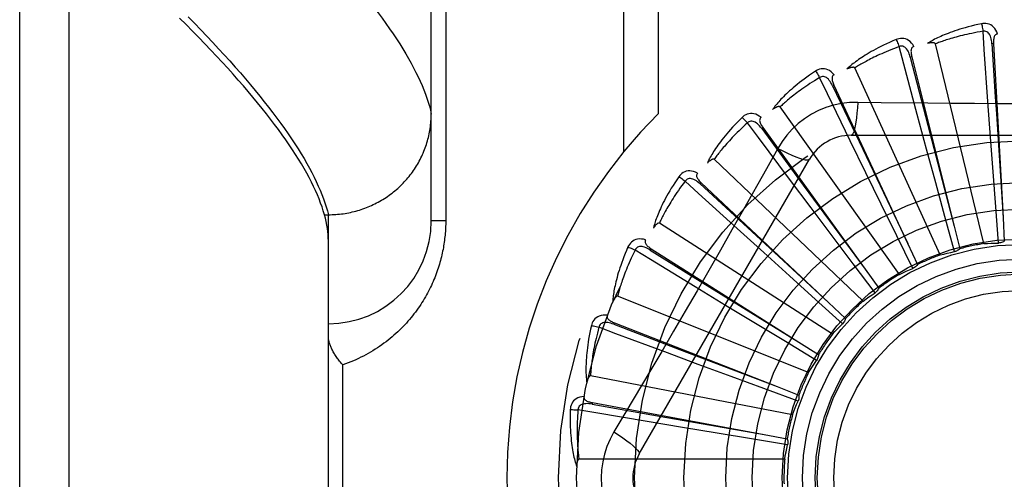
# Model space of a CAD drawing. Header units: inches. Extents: x 0 to 176, y 0 to 114.
# Tile 29 of 102: x 40.404 to 41.002, y 30.864 to 31.143. Entities that reach past the tile are written whole.
import ezdxf

# ---------------------------------------------------------------- set-up
doc = ezdxf.new("R2010")
doc.units = ezdxf.units.IN
doc.header["$LTSCALE"] = 9.696296
doc.header["$MEASUREMENT"] = 0
doc.linetypes.add('HIDDEN', pattern=[0.2, 0.1, -0.1])
doc.layers.add('DOOR_ASSEMBLY', color=7, linetype='CONTINUOUS')

msp = doc.modelspace()

# ---------------------------------------------------------------- linework, layer by layer
at = {"layer": 'DOOR_ASSEMBLY', "color": 8, "linetype": 'HIDDEN'}
for p, q in [((40.43428, 30.30794), (40.43428, 31.42108)), ((40.40428, 30.33733), (40.40428, 31.39169)), ((40.65428, 31.02076), (40.65428, 31.36112)), ((40.77099, 31.33451), (40.77099, 31.06249)), ((40.7922, 31.33451), (40.7922, 31.08588)), ((40.66306, 31.30201), (40.66306, 31.02076)), ((40.98998, 31.00695), (40.96052, 31.12839)), ((40.99585, 31.12856), (40.99489, 31.12851)), ((40.99585, 31.12856), (41.00163, 31.02262)), ((40.94619, 31.12059), (40.94526, 31.12035)), ((40.94619, 31.12059), (40.97191, 31.01766)), ((40.96344, 31.00006), (40.91152, 31.11374)), ((40.89893, 31.10336), (40.89806, 31.10295)), ((40.89893, 31.10336), (40.94367, 31.00716)), ((40.93868, 30.98827), (40.86619, 31.09007)), ((40.99404, 31.07173), (40.99247, 31.09343)), ((40.95516, 31.06444), (40.94951, 31.08545)), ((40.85578, 31.07749), (40.855, 31.07693)), ((40.855, 31.07693), (40.88026, 31.04258)), ((40.85578, 31.07749), (40.91792, 30.9915)), ((40.90933, 31.07284), (41.11622, 31.07284)), ((40.91837, 31.04992), (40.90884, 31.06948)), ((40.9956, 31.05058), (40.99404, 31.07173)), ((40.86474, 31.06482), (40.85784, 31.05244)), ((40.9607, 31.04397), (40.95516, 31.06444)), ((40.78063, 30.87909), (40.88407, 31.05826)), ((40.91659, 30.97201), (40.82615, 31.05825)), ((40.92767, 31.03087), (40.91837, 31.04992)), ((40.99719, 31.02935), (40.9956, 31.05058)), ((40.81831, 31.04393), (40.81765, 31.04323)), ((40.81765, 31.04323), (40.84896, 31.01429)), ((40.81831, 31.04393), (40.8956, 30.97125)), ((40.88498, 31.0287), (40.87193, 31.04611)), ((40.88026, 31.04258), (40.91795, 30.99145)), ((40.96628, 31.02342), (40.9607, 31.04397)), ((40.93704, 31.01175), (40.92767, 31.03087)), ((40.5894, 31.02453), (40.59178, 31.02453)), ((40.59178, 31.02453), (40.59292, 31.02455)), ((40.59178, 30.70448), (40.59178, 31.02453)), ((40.89773, 31.01176), (40.88498, 31.0287)), ((40.99887, 31.00732), (40.99719, 31.02935)), ((40.66306, 31.02076), (40.65428, 31.02076)), ((40.89798, 30.95187), (40.79285, 31.01943)), ((40.97209, 31.00211), (40.96628, 31.02342)), ((41.00163, 31.02262), (41.00239, 31.00839)), ((40.85622, 31.00155), (40.84011, 31.01617)), ((40.84896, 31.01429), (40.89564, 30.97121)), ((40.97191, 31.01766), (40.97535, 31.00382)), ((40.91055, 30.99476), (40.89773, 31.01176)), ((40.94679, 30.99192), (40.93704, 31.01175)), ((40.94367, 31.00716), (40.94966, 30.99422)), ((40.78787, 31.00389), (40.78736, 31.00308)), ((40.78736, 31.00308), (40.82357, 30.98058)), ((40.78787, 31.00389), (40.87751, 30.94715)), ((40.87194, 30.98733), (40.85622, 31.00155)), ((40.92387, 30.97713), (40.91055, 30.99476)), ((40.91792, 30.9915), (40.92625, 30.97993)), ((40.88774, 30.97305), (40.87194, 30.98733)), ((40.83311, 30.96945), (40.81453, 30.98075)), ((40.82357, 30.98058), (40.87756, 30.94712)), ((40.88353, 30.92856), (40.76751, 30.97501)), ((40.90416, 30.95827), (40.88774, 30.97305)), ((40.8956, 30.97125), (40.90597, 30.96147)), ((40.85124, 30.95845), (40.83311, 30.96945)), ((40.76556, 30.95881), (40.76521, 30.95791)), ((40.76556, 30.95881), (40.86432, 30.92006)), ((40.86946, 30.94743), (40.85124, 30.95845)), ((40.76521, 30.95791), (40.80502, 30.94267)), ((40.88838, 30.93602), (40.86946, 30.94743)), ((40.87751, 30.94715), (40.88955, 30.93951)), ((40.8165, 30.93355), (40.79611, 30.94113)), ((40.80502, 30.94267), (40.86437, 30.92004)), ((40.60056, 30.79576), (40.60056, 30.93326)), ((40.83638, 30.92618), (40.8165, 30.93355)), ((40.87374, 30.90295), (40.75103, 30.9266)), ((40.85636, 30.91881), (40.83638, 30.92618)), ((40.87709, 30.91118), (40.85636, 30.91881)), ((40.86432, 30.92006), (40.87759, 30.91483)), ((40.75218, 30.91032), (40.752, 30.90937)), ((40.752, 30.90937), (40.79399, 30.90194)), ((40.75218, 30.91032), (40.85649, 30.89096)), ((40.80698, 30.89516), (40.78552, 30.89874)), ((40.79399, 30.90194), (40.85655, 30.89095)), ((40.8279, 30.89169), (40.80698, 30.89516)), ((40.84891, 30.88823), (40.8279, 30.89169)), ((40.87071, 30.88466), (40.84891, 30.88823)), ((40.85649, 30.89096), (40.87051, 30.88834)), ((40.86898, 30.87594), (40.74401, 30.87594))]:
    msp.add_line(p, q, dxfattribs=at)
for points in [[(40.61946, 31.15053), (40.62196, 31.14724), (40.62438, 31.14398), (40.6267, 31.14077), (40.62894, 31.1376), (40.63108, 31.13448), (40.63313, 31.1314), (40.6351, 31.12836), (40.63697, 31.12537), (40.63875, 31.12242), (40.64044, 31.11952), (40.64205, 31.11666), (40.64356, 31.11384), (40.64498, 31.11107), (40.64631, 31.10834), (40.64756, 31.10565), (40.64871, 31.10301), (40.64977, 31.10041), (40.65075, 31.09786), (40.65163, 31.09535), (40.65243, 31.09288), (40.65313, 31.09045), (40.65375, 31.08807), (40.65428, 31.08573)], [(40.5894, 31.02453), (40.58872, 31.02687), (40.58795, 31.02924), (40.58709, 31.03166), (40.58615, 31.03412), (40.58512, 31.03663), (40.584, 31.03918), (40.58279, 31.04177), (40.5815, 31.0444), (40.58012, 31.04708), (40.57865, 31.0498), (40.57709, 31.05257), (40.57545, 31.05538), (40.57372, 31.05823), (40.57189, 31.06113), (40.56999, 31.06407), (40.56799, 31.06706), (40.5659, 31.07009), (40.56373, 31.07317), (40.56146, 31.07628), (40.55911, 31.07945), (40.55667, 31.08266), (40.55413, 31.08591), (40.55151, 31.08921), (40.5488, 31.09255), (40.546, 31.09594), (40.54311, 31.09937), (40.54013, 31.10285), (40.53706, 31.10638), (40.5339, 31.10995), (40.53064, 31.11356), (40.5273, 31.11722), (40.52386, 31.12092), (40.52034, 31.12467), (40.51672, 31.12847), (40.51301, 31.13231), (40.50921, 31.1362), (40.50532, 31.14013), (40.50134, 31.14411)], [(40.50656, 31.14486), (40.51045, 31.1409), (40.51424, 31.13698), (40.51794, 31.1331), (40.52156, 31.12926), (40.52509, 31.12547), (40.52853, 31.12172), (40.53188, 31.11801), (40.53514, 31.11434), (40.53831, 31.11072), (40.54139, 31.10714), (40.54439, 31.1036), (40.54729, 31.10011), (40.55011, 31.09666), (40.55284, 31.09325), (40.55548, 31.08989), (40.55803, 31.08657), (40.56049, 31.08329), (40.56286, 31.08006), (40.56515, 31.07687), (40.56734, 31.07372), (40.56945, 31.07062), (40.57147, 31.06756), (40.5734, 31.06454), (40.57524, 31.06157), (40.577, 31.05864), (40.57866, 31.05576), (40.58024, 31.05292), (40.58173, 31.05012), (40.58313, 31.04737), (40.58444, 31.04466), (40.58567, 31.04199), (40.5868, 31.03937), (40.58785, 31.03679), (40.58881, 31.03425)], [(40.98852, 31.14063), (40.98635, 31.14016), (40.98427, 31.13968), (40.98229, 31.1392), (40.9804, 31.13871), (40.97861, 31.13822), (40.9769, 31.13773), (40.97528, 31.13724), (40.97373, 31.13675), (40.97226, 31.13625), (40.97086, 31.13577), (40.96952, 31.13528), (40.96825, 31.1348), (40.96704, 31.13432), (40.96588, 31.13386), (40.96478, 31.13339), (40.96374, 31.13294), (40.96274, 31.13249), (40.9618, 31.13204), (40.9609, 31.1316), (40.96005, 31.13117), (40.95924, 31.13074), (40.95847, 31.13032), (40.95775, 31.1299), (40.95706, 31.1295), (40.9564, 31.1291), (40.95578, 31.1287)], [(40.99827, 31.13439), (40.99778, 31.13566), (40.99721, 31.13678), (40.99655, 31.13778), (40.99582, 31.13863), (40.995, 31.13934), (40.99412, 31.1399), (40.99318, 31.14032), (40.99221, 31.14061), (40.99123, 31.14076), (40.99027, 31.14081), (40.98937, 31.14076), (40.98852, 31.14063)], [(40.98852, 31.14063), (40.98868, 31.14002), (40.98884, 31.13934), (40.989, 31.13858), (40.98916, 31.13777), (40.98932, 31.13692), (40.98947, 31.13605)], [(40.98947, 31.13605), (40.98764, 31.13574), (40.9859, 31.13542), (40.98422, 31.13511), (40.98263, 31.13479), (40.9811, 31.13447), (40.97964, 31.13415), (40.97824, 31.13383), (40.9769, 31.13351), (40.97561, 31.13319), (40.97439, 31.13288), (40.97321, 31.13257), (40.97209, 31.13226), (40.97101, 31.13195), (40.96998, 31.13165), (40.96899, 31.13135), (40.96804, 31.13106), (40.96714, 31.13078), (40.96627, 31.13049), (40.96544, 31.13021), (40.96464, 31.12994), (40.96388, 31.12967), (40.96314, 31.12941), (40.96244, 31.12915), (40.96177, 31.12889), (40.96113, 31.12864), (40.96052, 31.12839)], [(40.99489, 31.12851), (40.99481, 31.12954), (40.99468, 31.13052), (40.9945, 31.13143), (40.99427, 31.13229), (40.994, 31.13308), (40.99367, 31.1338), (40.99329, 31.13445), (40.99285, 31.13501), (40.99236, 31.13546), (40.99182, 31.1358), (40.99124, 31.13602), (40.99064, 31.13614), (40.99005, 31.13614), (40.98946, 31.13605)], [(40.99247, 31.09343), (40.99024, 31.12503), (40.98947, 31.13605)], [(40.99827, 31.13439), (40.99782, 31.13432), (40.99741, 31.13417), (40.99705, 31.13395), (40.99675, 31.13366), (40.9965, 31.13331), (40.9963, 31.13292), (40.99614, 31.13248), (40.99601, 31.132), (40.99593, 31.13149), (40.99587, 31.13094), (40.99583, 31.13038), (40.99582, 31.12979), (40.99583, 31.12918), (40.99585, 31.12856)], [(40.93671, 31.13105), (40.93466, 31.13017), (40.9327, 31.12931), (40.93085, 31.12846), (40.9291, 31.12763), (40.92743, 31.12681), (40.92584, 31.126), (40.92434, 31.12521), (40.92291, 31.12444), (40.92156, 31.12368), (40.92028, 31.12293), (40.91906, 31.1222), (40.9179, 31.12149), (40.9168, 31.12079), (40.91575, 31.12011), (40.91476, 31.11945), (40.91382, 31.11881), (40.91293, 31.11818), (40.91209, 31.11756), (40.91129, 31.11696), (40.91053, 31.11637), (40.90982, 31.11579), (40.90915, 31.11524), (40.90851, 31.11469), (40.90791, 31.11416), (40.90735, 31.11364), (40.90681, 31.11314)], [(40.9385, 31.12673), (40.93677, 31.12608), (40.93511, 31.12544), (40.93353, 31.12481), (40.93202, 31.1242), (40.93058, 31.1236), (40.9292, 31.12301), (40.92789, 31.12243), (40.92664, 31.12186), (40.92544, 31.12131), (40.92429, 31.12076), (40.9232, 31.12024), (40.92215, 31.11972), (40.92115, 31.11922), (40.9202, 31.11872), (40.91928, 31.11825), (40.91841, 31.11778), (40.91757, 31.11733), (40.91677, 31.11688), (40.91601, 31.11645), (40.91528, 31.11603), (40.91458, 31.11562), (40.91391, 31.11523), (40.91327, 31.11484), (40.91266, 31.11446), (40.91208, 31.11409), (40.91152, 31.11374)], [(40.94746, 31.12677), (40.94674, 31.12792), (40.94596, 31.12892), (40.94513, 31.12977), (40.94425, 31.13047), (40.94331, 31.13101), (40.94234, 31.1314), (40.94134, 31.13163), (40.94033, 31.13173), (40.93933, 31.13169), (40.93839, 31.13156), (40.93751, 31.13134), (40.93671, 31.13105)], [(40.93671, 31.13105), (40.93697, 31.13049), (40.93726, 31.12984), (40.93756, 31.12913), (40.93787, 31.12837), (40.93819, 31.12756), (40.9385, 31.12673)], [(40.94525, 31.12035), (40.94497, 31.12135), (40.94466, 31.12228), (40.94431, 31.12315), (40.94393, 31.12395), (40.94351, 31.12467), (40.94305, 31.12532), (40.94255, 31.12588), (40.94202, 31.12635), (40.94145, 31.1267), (40.94086, 31.12693), (40.94025, 31.12704), (40.93963, 31.12704), (40.93905, 31.12693), (40.9385, 31.12673)], [(40.94951, 31.08545), (40.94134, 31.11605), (40.9385, 31.12673)], [(40.94746, 31.12677), (40.94703, 31.12661), (40.94665, 31.12639), (40.94635, 31.1261), (40.9461, 31.12576), (40.94592, 31.12537), (40.9458, 31.12495), (40.94572, 31.12449), (40.94569, 31.12399), (40.94571, 31.12347), (40.94575, 31.12293), (40.94582, 31.12237), (40.94592, 31.12179), (40.94604, 31.12119), (40.94619, 31.12059)], [(40.96052, 31.12839), (40.96045, 31.12855), (40.96034, 31.12868), (40.9602, 31.12879), (40.96003, 31.12887), (40.95984, 31.12894), (40.95964, 31.12898), (40.95943, 31.12902), (40.95921, 31.12904), (40.95897, 31.12906), (40.95873, 31.12906), (40.95848, 31.12906), (40.95822, 31.12905), (40.95795, 31.12903), (40.95767, 31.12901), (40.95739, 31.12898), (40.95709, 31.12894), (40.95678, 31.12889), (40.95647, 31.12884), (40.95613, 31.12878), (40.95579, 31.1287)], [(40.99489, 31.12851), (40.99692, 31.0963), (40.99757, 31.08596), (41.00164, 31.02257)], [(40.94526, 31.12035), (40.95334, 31.08911), (40.95594, 31.07908), (40.97192, 31.0176)], [(40.91152, 31.11374), (40.91142, 31.11388), (40.91129, 31.11399), (40.91113, 31.11406), (40.91095, 31.11411), (40.91076, 31.11414), (40.91055, 31.11415), (40.91033, 31.11414), (40.91011, 31.11413), (40.90988, 31.1141), (40.90964, 31.11406), (40.90939, 31.114), (40.90914, 31.11395), (40.90888, 31.11388), (40.90861, 31.1138), (40.90834, 31.11372), (40.90805, 31.11362), (40.90776, 31.11352), (40.90746, 31.11341), (40.90714, 31.11328), (40.90682, 31.11314)], [(40.88764, 31.11183), (40.88579, 31.11059), (40.88404, 31.10937), (40.88238, 31.10819), (40.88081, 31.10704), (40.87933, 31.10592), (40.87793, 31.10483), (40.8766, 31.10377), (40.87535, 31.10273), (40.87416, 31.10173), (40.87304, 31.10075), (40.87198, 31.09981), (40.87098, 31.09889), (40.87003, 31.098), (40.86913, 31.09713), (40.86828, 31.0963), (40.86748, 31.09548), (40.86673, 31.0947), (40.86601, 31.09393), (40.86535, 31.09319), (40.86472, 31.09247), (40.86413, 31.09177), (40.86357, 31.09109), (40.86305, 31.09044), (40.86256, 31.08981), (40.8621, 31.08919), (40.86167, 31.08859)], [(40.89022, 31.10793), (40.88864, 31.10697), (40.88713, 31.10603), (40.8857, 31.10511), (40.88433, 31.10422), (40.88303, 31.10336), (40.88179, 31.10252), (40.88061, 31.1017), (40.87949, 31.10091), (40.87842, 31.10014), (40.87739, 31.09939), (40.87642, 31.09866), (40.87549, 31.09796), (40.8746, 31.09727), (40.87376, 31.09661), (40.87295, 31.09597), (40.87218, 31.09534), (40.87145, 31.09474), (40.87074, 31.09415), (40.87007, 31.09359), (40.86944, 31.09304), (40.86883, 31.0925), (40.86825, 31.09199), (40.86769, 31.09148), (40.86717, 31.091), (40.86666, 31.09053), (40.86619, 31.09007)], [(40.89901, 31.10967), (40.89808, 31.11066), (40.89713, 31.1115), (40.89615, 31.11217), (40.89515, 31.11269), (40.89413, 31.11304), (40.89311, 31.11324), (40.89207, 31.11328), (40.89106, 31.11319), (40.8901, 31.11297), (40.88919, 31.11265), (40.88837, 31.11228), (40.88764, 31.11183)], [(40.88764, 31.11183), (40.88801, 31.11133), (40.88841, 31.11075), (40.88884, 31.11011), (40.88929, 31.10942), (40.88975, 31.10869), (40.89022, 31.10793)], [(40.89806, 31.10295), (40.89759, 31.10388), (40.89711, 31.10473), (40.8966, 31.10552), (40.89608, 31.10623), (40.89552, 31.10686), (40.89495, 31.10741), (40.89435, 31.10787), (40.89374, 31.10822), (40.89312, 31.10846), (40.8925, 31.10858), (40.89187, 31.10857), (40.89127, 31.10845), (40.89072, 31.10824), (40.89021, 31.10793)], [(40.90884, 31.06948), (40.89503, 31.09799), (40.89022, 31.10793)], [(40.89901, 31.10967), (40.89861, 31.10943), (40.89829, 31.10915), (40.89804, 31.1088), (40.89787, 31.10842), (40.89776, 31.10801), (40.89772, 31.10757), (40.89773, 31.1071), (40.8978, 31.10661), (40.89791, 31.1061), (40.89806, 31.10557), (40.89823, 31.10504), (40.89844, 31.10449), (40.89867, 31.10393), (40.89893, 31.10336)], [(40.89806, 31.10295), (40.91191, 31.07381), (40.91636, 31.06444), (40.94369, 31.0071)], [(40.86619, 31.09007), (40.86606, 31.09019), (40.86591, 31.09027), (40.86574, 31.09032), (40.86556, 31.09033), (40.86536, 31.09032), (40.86515, 31.09029), (40.86494, 31.09025), (40.86473, 31.09019), (40.8645, 31.09011), (40.86427, 31.09003), (40.86404, 31.08993), (40.8638, 31.08982), (40.86356, 31.08971), (40.86331, 31.08958), (40.86306, 31.08945), (40.8628, 31.0893), (40.86253, 31.08914), (40.86226, 31.08898), (40.862, 31.08881), (40.86175, 31.08865)], [(40.91332, 31.09286), (40.90838, 31.09271), (40.90352, 31.09213), (40.89873, 31.09111), (40.89406, 31.08967), (40.88953, 31.08782), (40.88518, 31.08557), (40.88105, 31.08293), (40.87717, 31.07993), (40.87358, 31.07661), (40.8703, 31.07297), (40.86735, 31.06903), (40.86474, 31.06482)], [(40.91332, 31.09286), (40.91312, 31.08948), (40.91287, 31.08629), (40.91256, 31.08341), (40.91221, 31.08081), (40.91182, 31.0785), (40.91138, 31.07654), (40.9109, 31.07496), (40.9104, 31.07379), (40.90987, 31.07308), (40.90933, 31.07284)], [(40.95591, 31.09234), (40.92754, 31.09265), (40.91332, 31.09286)], [(41.09807, 31.09265), (41.06973, 31.09235), (41.05552, 31.09222), (41.04129, 31.09212), (41.02706, 31.09206), (41.01283, 31.09204), (40.99859, 31.09205), (40.98435, 31.09212), (40.97012, 31.09221), (40.95591, 31.09234)], [(40.59292, 31.02455), (40.59404, 31.02458), (40.59517, 31.02463), (40.5963, 31.0247), (40.59742, 31.02479), (40.59854, 31.02489), (40.59967, 31.02502), (40.60078, 31.02517), (40.6019, 31.02534), (40.60301, 31.02553), (40.60412, 31.02574), (40.60522, 31.02597), (40.60632, 31.02622), (40.60742, 31.02648), (40.60851, 31.02677), (40.60959, 31.02707), (40.61067, 31.0274), (40.61174, 31.02774), (40.61281, 31.0281), (40.61387, 31.02849), (40.61492, 31.02888), (40.61596, 31.0293), (40.617, 31.02974), (40.61803, 31.03019), (40.61905, 31.03067), (40.62006, 31.03116), (40.62106, 31.03167), (40.62205, 31.03219), (40.62303, 31.03274), (40.624, 31.0333), (40.62497, 31.03388), (40.62592, 31.03447), (40.62686, 31.03508), (40.62778, 31.03571), (40.6287, 31.03636), (40.6296, 31.03702), (40.6305, 31.03769), (40.63138, 31.03839), (40.63224, 31.03909), (40.6331, 31.03982), (40.63394, 31.04056), (40.63476, 31.04131), (40.63557, 31.04207), (40.63637, 31.04286), (40.63715, 31.04365), (40.63792, 31.04446), (40.63868, 31.04528), (40.63941, 31.04612), (40.64014, 31.04697), (40.64084, 31.04783), (40.64153, 31.0487), (40.64221, 31.04959), (40.64287, 31.05048), (40.64351, 31.05139), (40.64413, 31.05231), (40.64474, 31.05324), (40.64533, 31.05419), (40.6459, 31.05514), (40.64646, 31.0561), (40.647, 31.05707), (40.64752, 31.05805), (40.64802, 31.05904), (40.6485, 31.06004), (40.64896, 31.06105), (40.64941, 31.06206), (40.64984, 31.06308), (40.65025, 31.06411), (40.65063, 31.06515), (40.651, 31.06619), (40.65135, 31.06724), (40.65169, 31.0683), (40.652, 31.06936), (40.65229, 31.07043), (40.65256, 31.0715), (40.65281, 31.07258), (40.65305, 31.07366), (40.65326, 31.07474), (40.65345, 31.07583), (40.65362, 31.07693), (40.65378, 31.07802), (40.65391, 31.07912), (40.65402, 31.08022), (40.65411, 31.08132), (40.65418, 31.08242), (40.65423, 31.08352), (40.65427, 31.08463), (40.65428, 31.08573)], [(40.85466, 31.0837), (40.85357, 31.08451), (40.85248, 31.08515), (40.85139, 31.08563), (40.85031, 31.08594), (40.84924, 31.0861), (40.84819, 31.0861), (40.84717, 31.08594), (40.8462, 31.08566), (40.84529, 31.08526), (40.84446, 31.08478), (40.84373, 31.08426), (40.84309, 31.08368)], [(40.84309, 31.08368), (40.84151, 31.08211), (40.84002, 31.08058), (40.83862, 31.07911), (40.8373, 31.07768), (40.83605, 31.0763), (40.83488, 31.07496), (40.83378, 31.07367), (40.83275, 31.07242), (40.83177, 31.07121), (40.83086, 31.07004), (40.83, 31.06891), (40.82919, 31.06782), (40.82842, 31.06676), (40.82771, 31.06575), (40.82703, 31.06476), (40.8264, 31.06381), (40.8258, 31.0629), (40.82525, 31.06201), (40.82473, 31.06115), (40.82425, 31.06033), (40.8238, 31.05953), (40.82339, 31.05876), (40.823, 31.05802), (40.82264, 31.05731), (40.8223, 31.05661), (40.822, 31.05595)], [(40.84636, 31.08034), (40.845, 31.07909), (40.84369, 31.07789), (40.84246, 31.07672), (40.84129, 31.07558), (40.84017, 31.07449), (40.83912, 31.07343), (40.83811, 31.0724), (40.83716, 31.07141), (40.83625, 31.07045), (40.83539, 31.06952), (40.83457, 31.06862), (40.83379, 31.06776), (40.83305, 31.06692), (40.83234, 31.06611), (40.83167, 31.06532), (40.83104, 31.06457), (40.83043, 31.06383), (40.82985, 31.06313), (40.8293, 31.06244), (40.82878, 31.06178), (40.82828, 31.06114), (40.82781, 31.06052), (40.82736, 31.05992), (40.82694, 31.05935), (40.82653, 31.05879), (40.82615, 31.05825)], [(40.84309, 31.08368), (40.84355, 31.08326), (40.84406, 31.08277), (40.8446, 31.08222), (40.84517, 31.08163), (40.84577, 31.08099), (40.84636, 31.08034)], [(40.855, 31.07693), (40.85437, 31.07775), (40.85373, 31.0785), (40.85309, 31.07918), (40.85244, 31.07977), (40.85178, 31.08029), (40.85111, 31.08072), (40.85044, 31.08106), (40.84977, 31.08129), (40.84912, 31.08141), (40.84848, 31.0814), (40.84787, 31.08128), (40.8473, 31.08105), (40.8468, 31.08073), (40.84636, 31.08034)], [(40.87193, 31.04611), (40.85297, 31.07149), (40.84636, 31.08034)], [(40.85467, 31.08371), (40.85432, 31.0834), (40.85406, 31.08306), (40.85388, 31.08268), (40.85378, 31.08227), (40.85376, 31.08184), (40.8538, 31.0814), (40.8539, 31.08094), (40.85406, 31.08048), (40.85426, 31.08), (40.85451, 31.07951), (40.85478, 31.07901), (40.85509, 31.07851), (40.85542, 31.07801), (40.85578, 31.07749)], [(40.86474, 31.06482), (40.86777, 31.0633), (40.87066, 31.06192), (40.87331, 31.06074), (40.87573, 31.05975), (40.87793, 31.05894), (40.87985, 31.05834), (40.88146, 31.05796), (40.88272, 31.05781), (40.8836, 31.05791), (40.88407, 31.05826)], [(40.82615, 31.05825), (40.826, 31.05834), (40.82584, 31.0584), (40.82567, 31.05841), (40.82548, 31.05839), (40.82529, 31.05834), (40.82509, 31.05827), (40.82489, 31.05819), (40.82469, 31.05809), (40.82449, 31.05797), (40.82428, 31.05785), (40.82407, 31.05771), (40.82385, 31.05756), (40.82364, 31.0574), (40.82342, 31.05723), (40.8232, 31.05705), (40.82297, 31.05686), (40.82273, 31.05665), (40.8225, 31.05644), (40.82225, 31.0562), (40.822, 31.05596)], [(40.85784, 31.05244), (40.84394, 31.02775), (40.83695, 31.01538), (40.82991, 31.00301), (40.82286, 30.99066), (40.81575, 30.97832), (40.80862, 30.96599), (40.80145, 30.9537), (40.79425, 30.94142), (40.78703, 30.92917)], [(40.81604, 31.04982), (40.81481, 31.0504), (40.81362, 31.05082), (40.81246, 31.05109), (40.81134, 31.0512), (40.81026, 31.05115), (40.80923, 31.05095), (40.80826, 31.0506), (40.80736, 31.05014), (40.80654, 31.04957), (40.80582, 31.04894), (40.8052, 31.04829), (40.80468, 31.04761)], [(40.81604, 31.04982), (40.81576, 31.04946), (40.81557, 31.04907), (40.81546, 31.04866), (40.81544, 31.04824), (40.8155, 31.04782), (40.81562, 31.0474), (40.81581, 31.04697), (40.81606, 31.04653), (40.81635, 31.0461), (40.81668, 31.04567), (40.81704, 31.04524), (40.81744, 31.0448), (40.81786, 31.04437), (40.81831, 31.04393)], [(40.80468, 31.04761), (40.80343, 31.04577), (40.80225, 31.04399), (40.80115, 31.04227), (40.80012, 31.04062), (40.79916, 31.03903), (40.79827, 31.03749), (40.79743, 31.03602), (40.79665, 31.03459), (40.79593, 31.03322), (40.79525, 31.0319), (40.79462, 31.03063), (40.79403, 31.0294), (40.79348, 31.02822), (40.79297, 31.02708), (40.79249, 31.02599), (40.79205, 31.02494), (40.79164, 31.02393), (40.79126, 31.02295), (40.79091, 31.02201), (40.7906, 31.02111), (40.79031, 31.02024), (40.79005, 31.01941), (40.78981, 31.01861), (40.78959, 31.01784), (40.78939, 31.0171), (40.78921, 31.01638)], [(40.80852, 31.04495), (40.80742, 31.04346), (40.80637, 31.04203), (40.80538, 31.04065), (40.80444, 31.03932), (40.80355, 31.03803), (40.80272, 31.03679), (40.80192, 31.03559), (40.80118, 31.03444), (40.80047, 31.03332), (40.7998, 31.03225), (40.79916, 31.03121), (40.79856, 31.03021), (40.79799, 31.02925), (40.79745, 31.02832), (40.79694, 31.02742), (40.79646, 31.02656), (40.796, 31.02572), (40.79557, 31.02492), (40.79516, 31.02414), (40.79477, 31.02339), (40.7944, 31.02267), (40.79406, 31.02197), (40.79373, 31.0213), (40.79342, 31.02066), (40.79313, 31.02003), (40.79285, 31.01943)], [(40.80468, 31.04761), (40.80521, 31.04728), (40.8058, 31.04689), (40.80644, 31.04646), (40.80711, 31.04598), (40.80781, 31.04547), (40.80852, 31.04495)], [(40.81765, 31.04323), (40.81688, 31.04392), (40.81611, 31.04454), (40.81535, 31.04508), (40.8146, 31.04554), (40.81385, 31.04592), (40.81311, 31.04622), (40.81239, 31.04642), (40.81169, 31.04653), (40.81102, 31.04652), (40.8104, 31.04639), (40.80982, 31.04615), (40.80931, 31.04582), (40.80888, 31.04542), (40.80852, 31.04494)], [(40.84011, 31.01617), (40.81668, 31.0375), (40.80852, 31.04495)], [(40.58881, 31.03425), (40.58968, 31.03176), (40.59047, 31.02931), (40.59117, 31.0269), (40.59178, 31.02453)], [(40.59178, 31.00856), (40.59174, 31.01043), (40.59163, 31.01234), (40.59144, 31.01428), (40.59118, 31.01626), (40.59085, 31.01827), (40.59044, 31.02032), (40.58996, 31.02241), (40.5894, 31.02453)], [(40.66306, 31.02076), (40.66306, 31.01968), (40.66304, 31.01861), (40.66301, 31.01754), (40.66296, 31.01647), (40.66291, 31.0154), (40.66284, 31.01432), (40.66276, 31.01325), (40.66266, 31.01216), (40.66255, 31.01108), (40.66243, 31.01), (40.6623, 31.00891), (40.66215, 31.00782), (40.66199, 31.00672), (40.66182, 31.00562), (40.66163, 31.00452), (40.66142, 31.00342), (40.6612, 31.00231), (40.66097, 31.00119), (40.66072, 31.00007), (40.66045, 30.99895), (40.66017, 30.99782), (40.65988, 30.99669), (40.65956, 30.99555), (40.65923, 30.9944), (40.65888, 30.99325), (40.65851, 30.9921), (40.65812, 30.99094), (40.65772, 30.98978), (40.6573, 30.98861), (40.65685, 30.98744), (40.65639, 30.98627), (40.65591, 30.9851), (40.65541, 30.98393), (40.6549, 30.98276), (40.65436, 30.98159), (40.6538, 30.98041), (40.65322, 30.97925), (40.65263, 30.97808), (40.65201, 30.97691), (40.65137, 30.97575), (40.65071, 30.97458), (40.65003, 30.97342), (40.64933, 30.97227), (40.64861, 30.97111), (40.64786, 30.96996), (40.6471, 30.96881), (40.64631, 30.96767), (40.6455, 30.96653), (40.64466, 30.96539), (40.6438, 30.96426), (40.64292, 30.96314), (40.64202, 30.96202), (40.64109, 30.96091), (40.64014, 30.9598), (40.63916, 30.95871), (40.63816, 30.95762), (40.63714, 30.95654), (40.63609, 30.95547), (40.63501, 30.95441), (40.63392, 30.95336), (40.63279, 30.95232), (40.63165, 30.9513), (40.63048, 30.95029), (40.62928, 30.94929), (40.62806, 30.9483), (40.62682, 30.94733), (40.62555, 30.94638), (40.62426, 30.94544), (40.62294, 30.94452), (40.6216, 30.94361), (40.62024, 30.94273), (40.61885, 30.94186), (40.61744, 30.94102), (40.61601, 30.94019), (40.61455, 30.93939), (40.61308, 30.93861), (40.61158, 30.93785), (40.61006, 30.93712), (40.60853, 30.93641), (40.60697, 30.93573), (40.60539, 30.93507), (40.6038, 30.93444), (40.60219, 30.93383), (40.60056, 30.93326)], [(40.79285, 31.01943), (40.79269, 31.01949), (40.79253, 31.01952), (40.79235, 31.0195), (40.79217, 31.01944), (40.79199, 31.01936), (40.79181, 31.01925), (40.79163, 31.01913), (40.79145, 31.019), (40.79128, 31.01884), (40.7911, 31.01868), (40.79091, 31.0185), (40.79073, 31.01832), (40.79055, 31.01812), (40.79037, 31.01791), (40.79018, 31.01769), (40.79, 31.01746), (40.7898, 31.01721), (40.78961, 31.01696), (40.78944, 31.01671), (40.78927, 31.01647)], [(40.78452, 31.00924), (40.78321, 31.00958), (40.78196, 31.00977), (40.78077, 31.00981), (40.77965, 31.0097), (40.7786, 31.00945), (40.77763, 31.00906), (40.77674, 31.00853), (40.77594, 31.00791), (40.77525, 31.0072), (40.77465, 31.00644), (40.77417, 31.00569), (40.77379, 31.00492)], [(40.78453, 31.00924), (40.78432, 31.00883), (40.7842, 31.00841), (40.78418, 31.00799), (40.78424, 31.00757), (40.78437, 31.00717), (40.78458, 31.00678), (40.78484, 31.00639), (40.78516, 31.00602), (40.78553, 31.00565), (40.78594, 31.00528), (40.78638, 31.00493), (40.78685, 31.00458), (40.78735, 31.00423), (40.78787, 31.00389)], [(40.98998, 31.00695), (40.9922, 31.00709), (40.99443, 31.0072), (40.99665, 31.00728), (40.99887, 31.00732)], [(41.00239, 31.00839), (41.00185, 31.00807), (41.00129, 31.00781), (41.0007, 31.0076), (41.00009, 31.00745), (40.99948, 31.00736), (40.99887, 31.00732)], [(40.77379, 31.00492), (40.77291, 31.00287), (40.77209, 31.0009), (40.77133, 30.99901), (40.77064, 30.99719), (40.77, 30.99545), (40.76941, 30.99377), (40.76887, 30.99216), (40.76837, 30.99062), (40.76792, 30.98913), (40.7675, 30.98771), (40.76712, 30.98634), (40.76678, 30.98502), (40.76646, 30.98376), (40.76617, 30.98255), (40.76591, 30.98138), (40.76567, 30.98027), (40.76546, 30.97919), (40.76528, 30.97817), (40.76512, 30.97718), (40.76498, 30.97623), (40.76486, 30.97533), (40.76476, 30.97446), (40.76467, 30.97363), (40.7646, 30.97283), (40.76455, 30.97206), (40.76451, 30.97133)], [(40.77807, 31.00303), (40.77726, 31.00137), (40.7765, 30.99976), (40.77579, 30.99822), (40.77512, 30.99673), (40.7745, 30.9953), (40.77391, 30.99392), (40.77336, 30.99259), (40.77284, 30.99132), (40.77235, 30.99009), (40.7719, 30.98891), (40.77147, 30.98777), (40.77107, 30.98668), (40.7707, 30.98562), (40.77034, 30.98461), (40.77001, 30.98363), (40.7697, 30.98269), (40.76941, 30.98178), (40.76913, 30.98091), (40.76888, 30.98007), (40.76864, 30.97926), (40.76842, 30.97849), (40.76821, 30.97774), (40.76801, 30.97702), (40.76783, 30.97632), (40.76766, 30.97565), (40.76751, 30.97501)], [(40.77379, 31.00492), (40.77437, 31.00469), (40.77502, 31.00443), (40.77573, 31.00412), (40.77648, 31.00378), (40.77727, 31.00341), (40.77807, 31.00303)], [(40.78736, 31.00308), (40.78646, 31.0036), (40.78559, 31.00406), (40.78474, 31.00445), (40.78392, 31.00476), (40.78311, 31.005), (40.78233, 31.00515), (40.78158, 31.00521), (40.78088, 31.00518), (40.78023, 31.00505), (40.77964, 31.00481), (40.77912, 31.00446), (40.77867, 31.00404), (40.77832, 31.00356), (40.77806, 31.00303)], [(40.81453, 30.98075), (40.78749, 30.99727), (40.77807, 31.00303)], [(40.96344, 31.00006), (40.96559, 31.00062), (40.96775, 31.00115), (40.96992, 31.00165), (40.97209, 31.00211)], [(40.97535, 31.00382), (40.97488, 31.00341), (40.97438, 31.00305), (40.97384, 31.00273), (40.97327, 31.00247), (40.97269, 31.00226), (40.97209, 31.00211)], [(40.93868, 30.98827), (40.94069, 30.98923), (40.94271, 30.99016), (40.94474, 30.99106), (40.94679, 30.99192)], [(40.94966, 30.99422), (40.94928, 30.99373), (40.94885, 30.99328), (40.94838, 30.99286), (40.94788, 30.9925), (40.94734, 30.99218), (40.94679, 30.99192)], [(40.91659, 30.97201), (40.91838, 30.97334), (40.92019, 30.97463), (40.92202, 30.9759), (40.92387, 30.97713)], [(40.92625, 30.97993), (40.92597, 30.97938), (40.92564, 30.97885), (40.92525, 30.97836), (40.92483, 30.9779), (40.92436, 30.97749), (40.92387, 30.97713)], [(40.76751, 30.97501), (40.76734, 30.97504), (40.76717, 30.97503), (40.767, 30.97498), (40.76684, 30.97489), (40.76668, 30.97477), (40.76652, 30.97464), (40.76637, 30.97449), (40.76622, 30.97432), (40.76607, 30.97414), (40.76592, 30.97394), (40.76578, 30.97373), (40.76564, 30.97352), (40.7655, 30.97329), (40.76536, 30.97305), (40.76522, 30.9728), (40.76508, 30.97253), (40.76494, 30.97226), (40.76479, 30.97197), (40.76465, 30.97166), (40.76451, 30.97134)], [(40.76126, 30.96343), (40.7599, 30.96351), (40.75864, 30.96346), (40.75746, 30.96327), (40.75638, 30.96296), (40.7554, 30.96251), (40.75452, 30.96194), (40.75375, 30.96126), (40.75308, 30.96049), (40.75253, 30.95967), (40.75209, 30.95881), (40.75176, 30.95798), (40.75154, 30.95715)], [(40.76521, 30.95791), (40.76423, 30.95826), (40.76329, 30.95855), (40.76238, 30.95877), (40.76151, 30.95892), (40.76068, 30.95899), (40.75988, 30.95899), (40.75913, 30.95892), (40.75844, 30.95875), (40.75783, 30.95849), (40.7573, 30.95815), (40.75685, 30.95771), (40.7565, 30.95721), (40.75624, 30.95667), (40.75609, 30.9561)], [(40.76126, 30.96343), (40.76113, 30.96299), (40.7611, 30.96256), (40.76115, 30.96214), (40.76129, 30.96174), (40.7615, 30.96137), (40.76178, 30.96102), (40.76211, 30.96069), (40.76249, 30.96038), (40.76292, 30.96009), (40.76339, 30.95981), (40.76389, 30.95954), (40.76442, 30.95929), (40.76498, 30.95904), (40.76556, 30.95881)], [(40.90597, 30.96147), (40.9058, 30.96087), (40.90557, 30.96029), (40.90529, 30.95974), (40.90496, 30.95922), (40.90458, 30.95873), (40.90416, 30.95827)], [(40.75154, 30.95715), (40.75106, 30.95498), (40.75063, 30.95289), (40.75024, 30.95089), (40.7499, 30.94897), (40.7496, 30.94714), (40.74934, 30.94538), (40.74911, 30.9437), (40.74892, 30.94208), (40.74876, 30.94054), (40.74862, 30.93906), (40.7485, 30.93764), (40.74841, 30.93629), (40.74834, 30.93499), (40.74829, 30.93374), (40.74825, 30.93255), (40.74823, 30.93141), (40.74823, 30.93032), (40.74824, 30.92927), (40.74827, 30.92827), (40.74831, 30.92732), (40.74837, 30.92641), (40.74843, 30.92553), (40.7485, 30.9247), (40.74859, 30.9239), (40.74868, 30.92314), (40.74878, 30.92241)], [(40.75609, 30.95611), (40.75562, 30.95432), (40.75517, 30.9526), (40.75477, 30.95095), (40.75439, 30.94936), (40.75405, 30.94784), (40.75373, 30.94638), (40.75344, 30.94497), (40.75318, 30.94362), (40.75293, 30.94232), (40.75271, 30.94107), (40.75251, 30.93988), (40.75232, 30.93873), (40.75215, 30.93762), (40.752, 30.93656), (40.75185, 30.93553), (40.75173, 30.93455), (40.75161, 30.93361), (40.75151, 30.9327), (40.75142, 30.93183), (40.75133, 30.93099), (40.75126, 30.93018), (40.7512, 30.92941), (40.75114, 30.92866), (40.7511, 30.92794), (40.75106, 30.92726), (40.75103, 30.9266)], [(40.75154, 30.95715), (40.75215, 30.95704), (40.75284, 30.9569), (40.75359, 30.95674), (40.75439, 30.95655), (40.75524, 30.95633), (40.75609, 30.95611)], [(40.79611, 30.94113), (40.76644, 30.95223), (40.75609, 30.95611)], [(40.89798, 30.95187), (40.89949, 30.95351), (40.90103, 30.95512), (40.90258, 30.95671), (40.90416, 30.95827)], [(40.60056, 30.93326), (40.60006, 30.93382), (40.59958, 30.93438), (40.5991, 30.93495), (40.59864, 30.93552), (40.59819, 30.93608), (40.59776, 30.93665), (40.59734, 30.93722), (40.59693, 30.93779), (40.59654, 30.93836), (40.59616, 30.93892), (40.59579, 30.93948), (40.59544, 30.94005), (40.59511, 30.9406), (40.59479, 30.94116), (40.59449, 30.94171), (40.59421, 30.94225), (40.59394, 30.9428), (40.59368, 30.94333), (40.59344, 30.94386), (40.59322, 30.94439), (40.59302, 30.9449), (40.59283, 30.94541), (40.59266, 30.94592), (40.5925, 30.94641), (40.59236, 30.9469), (40.59223, 30.94737), (40.59212, 30.94784), (40.59203, 30.9483), (40.59195, 30.94875), (40.59189, 30.94919), (40.59184, 30.94963), (40.5918, 30.95005), (40.59178, 30.95046), (40.59178, 30.95086)], [(40.88353, 30.92856), (40.8847, 30.93046), (40.8859, 30.93233), (40.88712, 30.93419), (40.88838, 30.93602)], [(40.88955, 30.93951), (40.8895, 30.93889), (40.88938, 30.93828), (40.88921, 30.93768), (40.88898, 30.93709), (40.88871, 30.93654), (40.88838, 30.93602)], [(40.78703, 30.92917), (40.77258, 30.90476), (40.76529, 30.89255)], [(40.75103, 30.9266), (40.75086, 30.9266), (40.75069, 30.92656), (40.75054, 30.92647), (40.75039, 30.92635), (40.75026, 30.92621), (40.75013, 30.92604), (40.75001, 30.92587), (40.74989, 30.92567), (40.74978, 30.92547), (40.74968, 30.92525), (40.74957, 30.92502), (40.74947, 30.92477), (40.74938, 30.92452), (40.74929, 30.92426), (40.7492, 30.92399), (40.74911, 30.9237), (40.74902, 30.92341), (40.74894, 30.92309), (40.74886, 30.92277), (40.74878, 30.92242)], [(40.74708, 30.91404), (40.74574, 30.91386), (40.74451, 30.91357), (40.74339, 30.91317), (40.74238, 30.91265), (40.7415, 30.91203), (40.74075, 30.91131), (40.74012, 30.91049), (40.73961, 30.90961), (40.73923, 30.9087), (40.73896, 30.90778), (40.73879, 30.90689), (40.73872, 30.90604)], [(40.74708, 30.91404), (40.74704, 30.91358), (40.74709, 30.91315), (40.74723, 30.91275), (40.74744, 30.91239), (40.74771, 30.91206), (40.74805, 30.91178), (40.74844, 30.91152), (40.74887, 30.91128), (40.74935, 30.91108), (40.74986, 30.91089), (40.75041, 30.91073), (40.75097, 30.91057), (40.75156, 30.91044), (40.75218, 30.91032)], [(40.87374, 30.90295), (40.87453, 30.90503), (40.87535, 30.9071), (40.87621, 30.90915), (40.87709, 30.91118)], [(40.87759, 30.91483), (40.87765, 30.91421), (40.87765, 30.91359), (40.8776, 30.91297), (40.87748, 30.91235), (40.87732, 30.91176), (40.87709, 30.91118)], [(40.73872, 30.90604), (40.73867, 30.90374), (40.73865, 30.90153), (40.73865, 30.89943), (40.73869, 30.89742), (40.73875, 30.8955), (40.73883, 30.89366), (40.73894, 30.89191), (40.73906, 30.89024), (40.7392, 30.88864), (40.73936, 30.88712), (40.73953, 30.88567), (40.7397, 30.88428), (40.73989, 30.88296), (40.74009, 30.88169), (40.7403, 30.88048), (40.74052, 30.87931), (40.74074, 30.8782), (40.74098, 30.87713), (40.74122, 30.8761), (40.74147, 30.87511), (40.74173, 30.87415), (40.74201, 30.87321), (40.74229, 30.8723), (40.74259, 30.87142)], [(40.73872, 30.90604), (40.73934, 30.90605), (40.74005, 30.90604), (40.74082, 30.90602), (40.74165, 30.90598), (40.74251, 30.90594), (40.74339, 30.90588)], [(40.74339, 30.90588), (40.74327, 30.90403), (40.74316, 30.90226), (40.74307, 30.90056), (40.74301, 30.89893), (40.74296, 30.89737), (40.74292, 30.89587), (40.7429, 30.89444), (40.7429, 30.89306), (40.7429, 30.89174), (40.74292, 30.89047), (40.74295, 30.88926), (40.74298, 30.88809), (40.74302, 30.88697), (40.74307, 30.8859), (40.74313, 30.88487), (40.74319, 30.88388), (40.74325, 30.88293), (40.74332, 30.88202), (40.7434, 30.88115), (40.74348, 30.88031), (40.74356, 30.8795), (40.74364, 30.87873), (40.74373, 30.87799), (40.74382, 30.87728), (40.74391, 30.87659), (40.74401, 30.87594)], [(40.752, 30.90937), (40.75098, 30.90953), (40.75, 30.90963), (40.74907, 30.90968), (40.74818, 30.90966), (40.74735, 30.90958), (40.74657, 30.90943), (40.74585, 30.90921), (40.7452, 30.90892), (40.74465, 30.90855), (40.74419, 30.90811), (40.74384, 30.90759), (40.74359, 30.90703), (40.74344, 30.90646), (40.74339, 30.90587)], [(40.78552, 30.89874), (40.75429, 30.90403), (40.74339, 30.90588)], [(40.76529, 30.89255), (40.76294, 30.88819), (40.76101, 30.88367), (40.7595, 30.879), (40.75841, 30.87422), (40.75775, 30.86938), (40.75753, 30.86451)], [(40.76529, 30.89255), (40.76812, 30.89069), (40.77075, 30.88888), (40.7731, 30.88717), (40.77517, 30.88557), (40.77697, 30.88407), (40.77845, 30.88271), (40.77958, 30.88151), (40.78034, 30.88049), (40.78069, 30.87968), (40.78063, 30.87909)], [(40.87051, 30.88834), (40.87068, 30.88774), (40.87081, 30.88713), (40.87087, 30.88651), (40.87087, 30.88588), (40.87082, 30.88527), (40.87071, 30.88466)], [(40.86898, 30.87594), (40.86936, 30.87813), (40.86978, 30.88032), (40.87023, 30.8825), (40.87071, 30.88466)], [(40.74401, 30.87594), (40.74384, 30.87591), (40.74369, 30.87584), (40.74355, 30.87572), (40.74343, 30.87558), (40.74332, 30.87541), (40.74323, 30.87523), (40.74314, 30.87503), (40.74307, 30.87482), (40.743, 30.8746), (40.74294, 30.87436), (40.74288, 30.87412), (40.74283, 30.87386), (40.74278, 30.8736), (40.74274, 30.87332), (40.7427, 30.87304), (40.74267, 30.87275), (40.74264, 30.87243), (40.74262, 30.87212), (40.7426, 30.87182), (40.7426, 30.87154)], [(40.75753, 30.86451), (40.75776, 30.85963), (40.75841, 30.8548), (40.75949, 30.85002), (40.76101, 30.84535), (40.76294, 30.84083), (40.76529, 30.83647)]]:
    msp.add_lwpolyline(points, dxfattribs=at)
for radius in [0.28125, 0.27028, 0.235, 0.205, 0.17959, 0.1635, 0.14525, 0.142, 0.133, 0.12525, 0.124, 0.114]:
    msp.add_circle((41.01278, 30.86451), radius, dxfattribs=at)
for centre, radius, start, end in [((41.01278, 30.86451), 0.3125, 134.89708, 225.10292), ((40.90933, 31.04368), 0.02917, 90, 150), ((40.59178, 31.02076), 0.0625, 270, 360), ((41.01278, 30.86451), 0.14425, 99.09165, 105.03789), ((41.01278, 30.86451), 0.14425, 110.00074, 115.94698), ((41.01278, 30.86451), 0.14425, 120.90983, 126.85607), ((41.01278, 30.86451), 0.14425, 131.81892, 137.76516), ((41.01278, 30.86451), 0.14425, 142.72801, 148.67426), ((41.01278, 30.86451), 0.14425, 153.6371, 159.58335), ((41.01278, 30.86451), 0.14425, 164.54619, 170.49244), ((40.80589, 30.86451), 0.02917, 150, 210), ((41.01278, 30.86451), 0.14425, 175.45528, 181.40153)]:
    msp.add_arc(centre, radius, start, end, dxfattribs=at)

doc.saveas('drawing.dxf')
